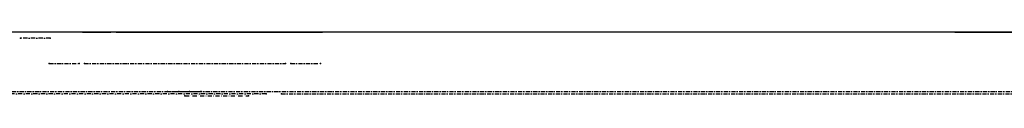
# Model space of a CAD drawing. Header units: millimetres. Extents: x 5305 to 84145, y 9066 to 76599.
# Tile 106 of 158: x 41516 to 43906, y 18148 to 18303. Entities that reach past the tile are written whole.
import ezdxf

# ---------------------------------------------------------------- set-up
doc = ezdxf.new("R2010")
doc.units = ezdxf.units.MM
doc.linetypes.add('STRICHPUNKT2', pattern=[18.5, 10, -4, 0.5, -4])
for name, color, linetype in [('01', 1, 'Continuous'), ('Kante-Höft', 7, 'Continuous'), ('Mitte-Höft', 1, 'Continuous')]:
    doc.layers.add(name, color=color, linetype=linetype)

# ---------------------------------------------------------------- blocks, each defined once
blk = doc.blocks.new('Stahlbau DS')
at = {"layer": 'Kante-Höft'}
for p, q in [((34824.1, 2600.3), (23683, 2600.3)), ((32121.1, 2600.3), (31966.7, 2600.3)), ((32121.1, 2600.3), (32048.9, 2600.3)), ((32121.1, 2600.3), (32190.2, 2600.3)), ((32203.3, 2600.3), (32190.2, 2600.3)), ((32203.3, 2600.3), (32691, 2600.3)), ((32203.3, 2600.3), (32527.7, 2600.3)), ((32203.3, 2600.3), (32527.7, 2600.3)), ((32532.7, 2600.3), (32527.7, 2600.3)), ((32527.7, 2600.3), (32566.3, 2600.3)), ((32549.7, 2600.3), (32704.1, 2600.3)), ((32566.3, 2600.3), (32601.4, 2600.3)), ((34239.1, 2600.3), (32566.3, 2600.3)), ((32650.2, 2600.3), (32566.3, 2600.3)), ((32606.4, 2600.3), (32601.4, 2600.3)), ((32601.4, 2600.3), (32601.4, 2600.3)), ((32704.1, 2600.3), (32638.7, 2600.3)), ((32776.2, 2600.3), (32704.1, 2600.3)), ((34239.1, 2600.3), (32776.2, 2600.3)), ((34239.1, 2600.3), (34528.6, 2600.3)), ((34528.6, 2600.3), (34311.7, 2600.3))]:
    blk.add_line(p, q, dxfattribs=at)
for p in [(31971.1, 2585.3), (32043.2, 2585.3), (32040.7, 2524.3), (32113, 2524.3), (32126.1, 2524.3), (32126.1, 2524.3), (32613.8, 2524.3), (32613.8, 2524.3), (32626.9, 2524.3), (32699, 2524.3), (32327.8, 2455.8), (32328, 2455.8), (32355.6, 2455.8), (32370.1, 2445.3), (32381.4, 2455.8), (32409, 2455.8), (32409.2, 2455.8), (32524.5, 2445.3), (32567, 2450.3), (32604.3, 2450.3)]:
    blk.add_point(p, dxfattribs=at)
at = {"layer": 'Mitte-Höft', "linetype": 'STRICHPUNKT2'}
for p, q in [((32043.2, 2585.3), (31971.1, 2585.3)), ((32040.7, 2524.3), (32113, 2524.3)), ((32126.1, 2524.3), (32613.8, 2524.3)), ((32626.9, 2524.3), (32699, 2524.3)), ((32567, 2450.3), (29746.8, 2450.3)), ((29915.3, 2455.8), (32409.2, 2455.8)), ((32327.8, 2455.8), (34821.8, 2455.8)), ((32370.1, 2445.3), (32524.5, 2445.3)), ((32604.3, 2450.3), (35593.5, 2450.3))]:
    blk.add_line(p, q, dxfattribs=at)

msp = doc.modelspace()

# ---------------------------------------------------------------- block references
at = {"layer": '01'}
msp.add_blockref('Stahlbau DS', (9546.7, 15702.4), dxfattribs=at)

doc.saveas('drawing.dxf')
